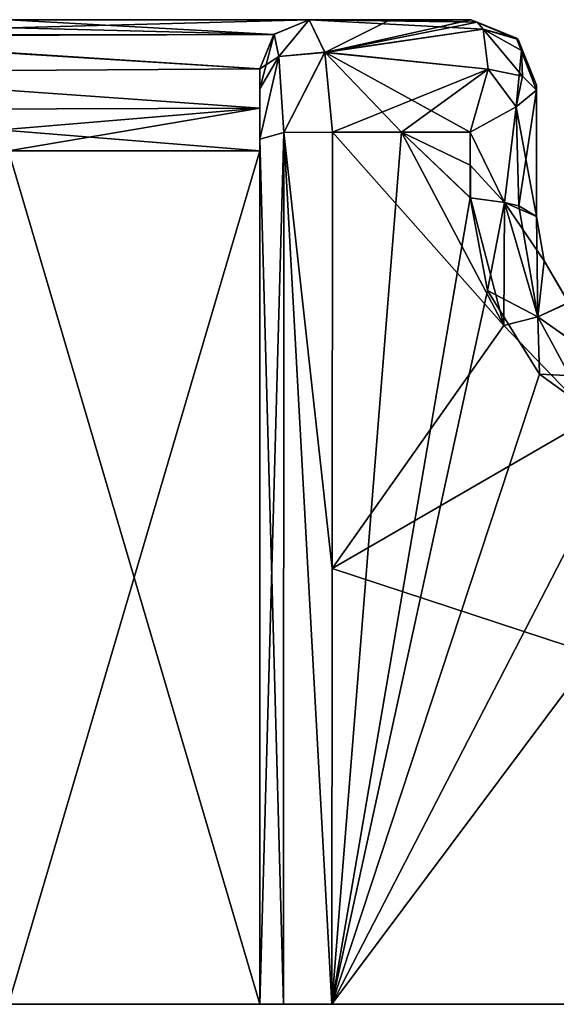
# Model space of a CAD drawing. Header units: inches. Extents: x -5.2 to 5.1, y -2.7 to 6.1.
# Tile 66 of 72: x 1.54 to 1.862, y 5.054 to 5.644. Entities that reach past the tile are written whole.
import ezdxf

# ---------------------------------------------------------------- set-up
doc = ezdxf.new("R2010")
doc.units = ezdxf.units.IN
doc.header["$LTSCALE"] = 52.148148
doc.header["$MEASUREMENT"] = 0
for name, color, linetype in [('329', 7, 'CONTINUOUS'), ('388', 7, 'CONTINUOUS'), ('389', 7, 'CONTINUOUS'), ('390', 7, 'CONTINUOUS'), ('391', 7, 'CONTINUOUS'), ('392', 7, 'CONTINUOUS'), ('393', 7, 'CONTINUOUS'), ('394', 7, 'CONTINUOUS'), ('395', 7, 'CONTINUOUS'), ('396', 7, 'CONTINUOUS'), ('397', 7, 'CONTINUOUS'), ('398', 7, 'CONTINUOUS'), ('405', 7, 'CONTINUOUS'), ('406', 7, 'CONTINUOUS'), ('407', 7, 'CONTINUOUS'), ('408', 7, 'CONTINUOUS'), ('409', 7, 'CONTINUOUS'), ('410', 7, 'CONTINUOUS'), ('411', 7, 'CONTINUOUS'), ('412', 7, 'CONTINUOUS'), ('413', 7, 'CONTINUOUS'), ('426', 7, 'CONTINUOUS'), ('427', 7, 'CONTINUOUS'), ('428', 7, 'CONTINUOUS'), ('429', 7, 'CONTINUOUS'), ('430', 7, 'CONTINUOUS'), ('431', 7, 'CONTINUOUS'), ('447', 7, 'CONTINUOUS')]:
    doc.layers.add(name, color=color, linetype=linetype)

msp = doc.modelspace()

# ---------------------------------------------------------------- linework, layer by layer
at = {"layer": '329', "linetype": 'Continuous'}
for points in [[(1.71399, 5.64449, -2.84416), (1.5339, 5.64449, -2.9452), (-1.714, 5.64449, -2.84416), (1.71399, 5.64449, -2.84416)], [(1.71399, 5.64449, 2.84416), (1.71399, 5.64449, -2.84416), (-1.714, 5.64449, 2.84416), (1.71399, 5.64449, 2.84416)], [(-1.714, 5.64449, 2.84416), (1.71399, 5.64449, -2.84416), (-1.714, 5.64449, -2.84416), (-1.714, 5.64449, 2.84416)], [(-1.53391, 5.64449, 2.9452), (1.71399, 5.64449, 2.84416), (-1.714, 5.64449, 2.84416), (-1.53391, 5.64449, 2.9452)], [(1.5339, 5.64449, 2.9452), (1.71399, 5.64449, 2.84416), (-1.53391, 5.64449, 2.9452), (1.5339, 5.64449, 2.9452)], [(1.71399, 5.64449, -3.09415), (1.71399, 5.64449, -2.84416), (1.76273, 5.64449, -3.06665), (1.71399, 5.64449, -3.09415)], [(1.76273, 5.64449, -3.06665), (1.71399, 5.64449, -2.84416), (1.81102, 5.64449, -3.03838), (1.76273, 5.64449, -3.06665)], [(1.81102, 5.64449, -3.03838), (1.71399, 5.64449, -2.84416), (1.71399, 5.64449, 2.84416), (1.81102, 5.64449, -3.03838)], [(1.81102, 5.64449, 3.03838), (1.81102, 5.64449, -3.03838), (1.71399, 5.64449, 2.84416), (1.81102, 5.64449, 3.03838)], [(1.76273, 5.64449, 3.06665), (1.81102, 5.64449, 3.03838), (1.71399, 5.64449, 3.09415), (1.76273, 5.64449, 3.06665)], [(1.71399, 5.64449, 3.09415), (1.81102, 5.64449, 3.03838), (1.71399, 5.64449, 2.84416), (1.71399, 5.64449, 3.09415)]]:
    msp.add_3dface(points, dxfattribs=at)
at = {"layer": '388', "linetype": 'Continuous'}
for points in [[(1.68446, 5.05394, -2.95276), (1.53386, 5.05394, -3.03372), (1.68446, 5.56575, -2.95276), (1.68446, 5.05394, -2.95276)], [(1.68446, 5.56575, -2.95276), (1.53386, 5.05394, -3.03372), (1.53386, 5.56575, -3.03372), (1.68446, 5.56575, -2.95276)]]:
    msp.add_3dface(points, dxfattribs=at)
at = {"layer": '389', "linetype": 'Continuous'}
for points in [[(1.34788, 5.64449, -3.03484), (1.5339, 5.64449, -2.9452), (1.69288, 5.63561, -2.899), (1.34788, 5.64449, -3.03484)], [(1.3707, 5.63469, -3.06638), (1.34788, 5.64449, -3.03484), (1.69288, 5.63561, -2.899), (1.3707, 5.63469, -3.06638)], [(1.5339, 5.64449, -2.9452), (1.71399, 5.64449, -2.84416), (1.69288, 5.63561, -2.899), (1.5339, 5.64449, -2.9452)], [(1.68446, 5.61496, -2.93285), (1.3707, 5.63469, -3.06638), (1.69288, 5.63561, -2.899), (1.68446, 5.61496, -2.93285)], [(1.37937, 5.61299, -3.08977), (1.3707, 5.63469, -3.06638), (1.68446, 5.61496, -2.93285), (1.37937, 5.61299, -3.08977)], [(1.68446, 5.59135, -2.9478), (1.37937, 5.61299, -3.08977), (1.68446, 5.61496, -2.93285), (1.68446, 5.59135, -2.9478)], [(1.37937, 5.5904, -3.10266), (1.37937, 5.61299, -3.08977), (1.68446, 5.59135, -2.9478), (1.37937, 5.5904, -3.10266)], [(1.68446, 5.56575, -2.95276), (1.37937, 5.5904, -3.10266), (1.68446, 5.59135, -2.9478), (1.68446, 5.56575, -2.95276)], [(1.37937, 5.5904, -3.10266), (1.68446, 5.56575, -2.95276), (1.53386, 5.56575, -3.03372), (1.37937, 5.5904, -3.10266)]]:
    msp.add_3dface(points, dxfattribs=at)
at = {"layer": '390', "linetype": 'Continuous'}
for points in [[(1.68446, 5.59135, -2.9478), (1.68446, 5.61496, -2.93285), (1.68446, 5.60088, -3.13276), (1.68446, 5.59135, -2.9478)], [(1.68446, 5.60088, -3.13276), (1.68446, 5.61496, -2.93285), (1.68446, 5.60295, -3.13009), (1.68446, 5.60088, -3.13276)], [(1.68446, 5.60295, -3.13009), (1.68446, 5.61496, -2.93285), (1.68446, 5.61496, -3.09415), (1.68446, 5.60295, -3.13009)], [(1.68446, 5.57276, -3.14972), (1.68446, 5.59135, -2.9478), (1.68446, 5.60088, -3.13276), (1.68446, 5.57276, -3.14972)], [(1.68446, 5.56575, -2.95276), (1.68446, 5.59135, -2.9478), (1.68446, 5.57276, -3.14972), (1.68446, 5.56575, -2.95276)], [(1.68446, 5.05394, -3.23448), (1.68446, 5.56575, -2.95276), (1.68446, 5.57276, -3.14972), (1.68446, 5.05394, -3.23448)], [(1.68446, 5.05394, -2.95276), (1.68446, 5.56575, -2.95276), (1.68446, 5.05394, -3.23448), (1.68446, 5.05394, -2.95276)]]:
    msp.add_3dface(points, dxfattribs=at)
at = {"layer": '391', "linetype": 'Continuous'}
for points in [[(1.69288, 5.63561, -2.899), (1.71399, 5.64449, -2.84416), (1.69312, 5.63585, -3.09415), (1.69288, 5.63561, -2.899)], [(1.71399, 5.64449, -2.84416), (1.71399, 5.64449, -3.09415), (1.69312, 5.63585, -3.09415), (1.71399, 5.64449, -2.84416)], [(1.68446, 5.61496, -3.09415), (1.69288, 5.63561, -2.899), (1.69312, 5.63585, -3.09415), (1.68446, 5.61496, -3.09415)], [(1.68446, 5.61496, -2.93285), (1.69288, 5.63561, -2.899), (1.68446, 5.61496, -3.09415), (1.68446, 5.61496, -2.93285)]]:
    msp.add_3dface(points, dxfattribs=at)
at = {"layer": '392', "linetype": 'Continuous'}
for points in [[(1.69312, 5.63585, -3.09415), (1.71399, 5.64449, -3.09415), (1.69584, 5.62236, -3.14387), (1.69312, 5.63585, -3.09415)], [(1.69584, 5.62236, -3.14387), (1.71399, 5.64449, -3.09415), (1.72338, 5.62495, -3.14825), (1.69584, 5.62236, -3.14387)], [(1.68446, 5.60295, -3.13009), (1.68446, 5.61496, -3.09415), (1.69312, 5.63585, -3.09415), (1.68446, 5.60295, -3.13009)], [(1.68446, 5.60295, -3.13009), (1.69312, 5.63585, -3.09415), (1.69584, 5.62236, -3.14387), (1.68446, 5.60295, -3.13009)], [(1.68446, 5.57276, -3.14972), (1.68446, 5.60295, -3.13009), (1.69584, 5.62236, -3.14387), (1.68446, 5.57276, -3.14972)], [(1.68446, 5.57276, -3.14972), (1.69584, 5.62236, -3.14387), (1.69883, 5.57686, -3.17474), (1.68446, 5.57276, -3.14972)], [(1.69584, 5.62236, -3.14387), (1.72338, 5.62495, -3.14825), (1.69883, 5.57686, -3.17474), (1.69584, 5.62236, -3.14387)], [(1.69883, 5.57686, -3.17474), (1.72338, 5.62495, -3.14825), (1.72796, 5.57697, -3.1754), (1.69883, 5.57686, -3.17474)], [(1.68446, 5.57276, -3.14972), (1.68446, 5.60088, -3.13276), (1.68446, 5.60295, -3.13009), (1.68446, 5.57276, -3.14972)]]:
    msp.add_3dface(points, dxfattribs=at)
at = {"layer": '393', "linetype": 'Continuous'}
for points in [[(1.71399, 5.64449, -3.09415), (1.76273, 5.64449, -3.06665), (1.81484, 5.64306, -3.0535), (1.71399, 5.64449, -3.09415)], [(1.72338, 5.62495, -3.14825), (1.71399, 5.64449, -3.09415), (1.81849, 5.63883, -3.06803), (1.72338, 5.62495, -3.14825)], [(1.81849, 5.63883, -3.06803), (1.71399, 5.64449, -3.09415), (1.81484, 5.64306, -3.0535), (1.81849, 5.63883, -3.06803)], [(1.76273, 5.64449, -3.06665), (1.81102, 5.64449, -3.03838), (1.81484, 5.64306, -3.0535), (1.76273, 5.64449, -3.06665)], [(1.72338, 5.62495, -3.14825), (1.81849, 5.63883, -3.06803), (1.8214, 5.61479, -3.10382), (1.72338, 5.62495, -3.14825)], [(1.72796, 5.57697, -3.1754), (1.72338, 5.62495, -3.14825), (1.76948, 5.57697, -3.15245), (1.72796, 5.57697, -3.1754)], [(1.76948, 5.57697, -3.15245), (1.72338, 5.62495, -3.14825), (1.81069, 5.57696, -3.12896), (1.76948, 5.57697, -3.15245)], [(1.81069, 5.57696, -3.12896), (1.72338, 5.62495, -3.14825), (1.8214, 5.61479, -3.10382), (1.81069, 5.57696, -3.12896)]]:
    msp.add_3dface(points, dxfattribs=at)
at = {"layer": '394', "linetype": 'Continuous'}
for points in [[(1.81484, 5.64306, -3.0535), (1.81102, 5.64449, -3.03838), (1.8393, 5.63251, -3.03838), (1.81484, 5.64306, -3.0535)], [(1.81849, 5.63883, -3.06803), (1.81484, 5.64306, -3.0535), (1.8393, 5.63251, -3.03838), (1.81849, 5.63883, -3.06803)], [(1.84138, 5.62599, -3.0636), (1.81849, 5.63883, -3.06803), (1.8393, 5.63251, -3.03838), (1.84138, 5.62599, -3.0636)], [(1.85039, 5.60512, -3.03838), (1.84138, 5.62599, -3.0636), (1.8393, 5.63251, -3.03838), (1.85039, 5.60512, -3.03838)], [(1.85039, 5.60229, -3.05543), (1.84138, 5.62599, -3.0636), (1.85039, 5.60512, -3.03838), (1.85039, 5.60229, -3.05543)], [(1.85039, 5.60439, -3.04715), (1.85039, 5.60229, -3.05543), (1.85039, 5.60512, -3.03838), (1.85039, 5.60439, -3.04715)]]:
    msp.add_3dface(points, dxfattribs=at)
at = {"layer": '395', "linetype": 'Continuous'}
for points in [[(1.8214, 5.61479, -3.10382), (1.81849, 5.63883, -3.06803), (1.84204, 5.61062, -3.08471), (1.8214, 5.61479, -3.10382)], [(1.81849, 5.63883, -3.06803), (1.84138, 5.62599, -3.0636), (1.84204, 5.61062, -3.08471), (1.81849, 5.63883, -3.06803)], [(1.84138, 5.62599, -3.0636), (1.85039, 5.60229, -3.05543), (1.83812, 5.59232, -3.09988), (1.84138, 5.62599, -3.0636)], [(1.84204, 5.61062, -3.08471), (1.84138, 5.62599, -3.0636), (1.83812, 5.59232, -3.09988), (1.84204, 5.61062, -3.08471)], [(1.81069, 5.57696, -3.12896), (1.8214, 5.61479, -3.10382), (1.83812, 5.59232, -3.09988), (1.81069, 5.57696, -3.12896)], [(1.83812, 5.59232, -3.09988), (1.8214, 5.61479, -3.10382), (1.84204, 5.61062, -3.08471), (1.83812, 5.59232, -3.09988)]]:
    msp.add_3dface(points, dxfattribs=at)
at = {"layer": '396', "linetype": 'Continuous'}
for points in [[(1.83812, 5.59232, -3.09988), (1.85039, 5.60229, -3.05543), (1.83972, 5.53287, -3.10709), (1.83812, 5.59232, -3.09988)], [(1.83972, 5.53287, -3.10709), (1.85039, 5.60229, -3.05543), (1.85039, 5.52637, -3.06805), (1.83972, 5.53287, -3.10709)], [(1.81069, 5.57696, -3.12896), (1.83812, 5.59232, -3.09988), (1.83122, 5.53482, -3.11884), (1.81069, 5.57696, -3.12896)], [(1.83122, 5.53482, -3.11884), (1.83812, 5.59232, -3.09988), (1.83972, 5.53287, -3.10709), (1.83122, 5.53482, -3.11884)], [(1.81069, 5.57696, -3.12896), (1.83122, 5.53482, -3.11884), (1.81065, 5.55717, -3.13227), (1.81069, 5.57696, -3.12896)], [(1.81062, 5.5376, -3.13554), (1.81065, 5.55717, -3.13227), (1.83122, 5.53482, -3.11884), (1.81062, 5.5376, -3.13554)]]:
    msp.add_3dface(points, dxfattribs=at)
at = {"layer": '397', "linetype": 'Continuous'}
for points in [[(1.72796, 5.57697, -3.1754), (1.76948, 5.57697, -3.15245), (1.72766, 5.05394, -3.26102), (1.72796, 5.57697, -3.1754)], [(1.76948, 5.57697, -3.15245), (1.81062, 5.5376, -3.13554), (1.72766, 5.05394, -3.26102), (1.76948, 5.57697, -3.15245)], [(1.76948, 5.57697, -3.15245), (1.81069, 5.57696, -3.12896), (1.81065, 5.55717, -3.13227), (1.76948, 5.57697, -3.15245)], [(1.76948, 5.57697, -3.15245), (1.81065, 5.55717, -3.13227), (1.81062, 5.5376, -3.13554), (1.76948, 5.57697, -3.15245)], [(1.72766, 5.05394, -3.26102), (1.81062, 5.5376, -3.13554), (1.82092, 5.48198, -3.13883), (1.72766, 5.05394, -3.26102)], [(1.8521, 5.43189, -3.12891), (1.72766, 5.05394, -3.26102), (1.82092, 5.48198, -3.13883), (1.8521, 5.43189, -3.12891)], [(1.90356, 5.39476, -3.10415), (1.72766, 5.05394, -3.26102), (1.8521, 5.43189, -3.12891), (1.90356, 5.39476, -3.10415)], [(1.9713, 5.38011, -3.06408), (1.72766, 5.05394, -3.26102), (1.90356, 5.39476, -3.10415), (1.9713, 5.38011, -3.06408)], [(2.1929, 5.05394, -2.96818), (1.72766, 5.05394, -3.26102), (1.9713, 5.38011, -3.06408), (2.1929, 5.05394, -2.96818)]]:
    msp.add_3dface(points, dxfattribs=at)
at = {"layer": '398', "linetype": 'Continuous'}
for points in [[(1.68446, 5.05394, -3.23448), (1.68446, 5.57276, -3.14972), (1.69883, 5.57686, -3.17474), (1.68446, 5.05394, -3.23448)], [(1.68446, 5.05394, -3.23448), (1.69883, 5.57686, -3.17474), (1.69861, 5.05394, -3.26004), (1.68446, 5.05394, -3.23448)], [(1.69883, 5.57686, -3.17474), (1.72766, 5.05394, -3.26102), (1.69861, 5.05394, -3.26004), (1.69883, 5.57686, -3.17474)], [(1.69883, 5.57686, -3.17474), (1.72796, 5.57697, -3.1754), (1.72766, 5.05394, -3.26102), (1.69883, 5.57686, -3.17474)]]:
    msp.add_3dface(points, dxfattribs=at)
at = {"layer": '405', "linetype": 'Continuous'}
for points in [[(1.85039, 5.52637, -3.06805), (1.85039, 5.52637, 3.06805), (1.85498, 5.49989, 3.07155), (1.85039, 5.52637, -3.06805)], [(1.85502, 5.49977, -3.07154), (1.85039, 5.52637, -3.06805), (1.85498, 5.49989, 3.07155), (1.85502, 5.49977, -3.07154)], [(1.86977, 5.47464, 3.06265), (1.85502, 5.49977, -3.07154), (1.85498, 5.49989, 3.07155), (1.86977, 5.47464, 3.06265)], [(1.8695, 5.47496, -3.06287), (1.85502, 5.49977, -3.07154), (1.86977, 5.47464, 3.06265), (1.8695, 5.47496, -3.06287)]]:
    msp.add_3dface(points, dxfattribs=at)
at = {"layer": '406', "linetype": 'Continuous'}
for points in [[(1.85039, 5.60439, -3.04715), (1.85039, 5.60512, -3.03838), (1.85039, 5.52637, -3.06805), (1.85039, 5.60439, -3.04715)], [(1.85039, 5.52637, -3.06805), (1.85039, 5.60512, -3.03838), (1.85039, 5.60512, 3.03838), (1.85039, 5.52637, -3.06805)], [(1.85039, 5.60439, 3.04715), (1.85039, 5.52637, -3.06805), (1.85039, 5.60512, 3.03838), (1.85039, 5.60439, 3.04715)], [(1.85039, 5.60229, -3.05543), (1.85039, 5.60439, -3.04715), (1.85039, 5.52637, -3.06805), (1.85039, 5.60229, -3.05543)], [(1.85039, 5.60229, 3.05543), (1.85039, 5.52637, -3.06805), (1.85039, 5.60439, 3.04715), (1.85039, 5.60229, 3.05543)], [(1.85039, 5.52637, 3.06805), (1.85039, 5.52637, -3.06805), (1.85039, 5.60229, 3.05543), (1.85039, 5.52637, 3.06805)]]:
    msp.add_3dface(points, dxfattribs=at)
at = {"layer": '407', "linetype": 'Continuous'}
for points in [[(1.85039, 5.52637, 3.06805), (1.85039, 5.60229, 3.05543), (1.83812, 5.59232, 3.09988), (1.85039, 5.52637, 3.06805)], [(1.83812, 5.59232, 3.09988), (1.81069, 5.57696, 3.12896), (1.83121, 5.53482, 3.11885), (1.83812, 5.59232, 3.09988)], [(1.83976, 5.53285, 3.10702), (1.83812, 5.59232, 3.09988), (1.83121, 5.53482, 3.11885), (1.83976, 5.53285, 3.10702)], [(1.85039, 5.52637, 3.06805), (1.83812, 5.59232, 3.09988), (1.83976, 5.53285, 3.10702), (1.85039, 5.52637, 3.06805)], [(1.81076, 5.53758, 3.13547), (1.81069, 5.57696, 3.12896), (1.81065, 5.55715, 3.13228), (1.81076, 5.53758, 3.13547)], [(1.83121, 5.53482, 3.11885), (1.81069, 5.57696, 3.12896), (1.81076, 5.53758, 3.13547), (1.83121, 5.53482, 3.11885)]]:
    msp.add_3dface(points, dxfattribs=at)
at = {"layer": '408', "linetype": 'Continuous'}
for points in [[(1.84138, 5.62599, 3.0636), (1.81849, 5.63883, 3.06803), (1.84204, 5.61062, 3.08471), (1.84138, 5.62599, 3.0636)], [(1.84204, 5.61062, 3.08471), (1.81849, 5.63883, 3.06803), (1.82139, 5.61476, 3.10385), (1.84204, 5.61062, 3.08471)], [(1.85039, 5.60229, 3.05543), (1.84138, 5.62599, 3.0636), (1.84204, 5.61062, 3.08471), (1.85039, 5.60229, 3.05543)], [(1.81069, 5.57696, 3.12896), (1.83812, 5.59232, 3.09988), (1.82139, 5.61476, 3.10385), (1.81069, 5.57696, 3.12896)], [(1.83812, 5.59232, 3.09988), (1.84204, 5.61062, 3.08471), (1.82139, 5.61476, 3.10385), (1.83812, 5.59232, 3.09988)], [(1.83812, 5.59232, 3.09988), (1.85039, 5.60229, 3.05543), (1.84204, 5.61062, 3.08471), (1.83812, 5.59232, 3.09988)]]:
    msp.add_3dface(points, dxfattribs=at)
at = {"layer": '409', "linetype": 'Continuous'}
for points in [[(1.76273, 5.64449, 3.06665), (1.71399, 5.64449, 3.09415), (1.72339, 5.62487, 3.14835), (1.76273, 5.64449, 3.06665)], [(1.81102, 5.64449, 3.03838), (1.76273, 5.64449, 3.06665), (1.72339, 5.62487, 3.14835), (1.81102, 5.64449, 3.03838)], [(1.81102, 5.64449, 3.03838), (1.72339, 5.62487, 3.14835), (1.81484, 5.64306, 3.05351), (1.81102, 5.64449, 3.03838)], [(1.72339, 5.62487, 3.14835), (1.81849, 5.63883, 3.06803), (1.81484, 5.64306, 3.05351), (1.72339, 5.62487, 3.14835)], [(1.82139, 5.61476, 3.10385), (1.81849, 5.63883, 3.06803), (1.72339, 5.62487, 3.14835), (1.82139, 5.61476, 3.10385)], [(1.72796, 5.57697, 3.1754), (1.82139, 5.61476, 3.10385), (1.72339, 5.62487, 3.14835), (1.72796, 5.57697, 3.1754)], [(1.76948, 5.57697, 3.15245), (1.82139, 5.61476, 3.10385), (1.72796, 5.57697, 3.1754), (1.76948, 5.57697, 3.15245)], [(1.81069, 5.57696, 3.12896), (1.82139, 5.61476, 3.10385), (1.76948, 5.57697, 3.15245), (1.81069, 5.57696, 3.12896)]]:
    msp.add_3dface(points, dxfattribs=at)
at = {"layer": '410', "linetype": 'Continuous'}
for points in [[(1.81102, 5.64449, 3.03838), (1.81484, 5.64306, 3.05351), (1.83841, 5.6334, 3.03838), (1.81102, 5.64449, 3.03838)], [(1.81484, 5.64306, 3.05351), (1.81849, 5.63883, 3.06803), (1.83841, 5.6334, 3.03838), (1.81484, 5.64306, 3.05351)], [(1.81849, 5.63883, 3.06803), (1.84138, 5.62599, 3.0636), (1.83841, 5.6334, 3.03838), (1.81849, 5.63883, 3.06803)], [(1.85039, 5.60229, 3.05543), (1.85039, 5.60512, 3.03838), (1.83841, 5.6334, 3.03838), (1.85039, 5.60229, 3.05543)], [(1.84138, 5.62599, 3.0636), (1.85039, 5.60229, 3.05543), (1.83841, 5.6334, 3.03838), (1.84138, 5.62599, 3.0636)], [(1.85039, 5.60229, 3.05543), (1.85039, 5.60439, 3.04715), (1.85039, 5.60512, 3.03838), (1.85039, 5.60229, 3.05543)]]:
    msp.add_3dface(points, dxfattribs=at)
at = {"layer": '411', "linetype": 'Continuous'}
for points in [[(1.81102, 5.64449, -3.03838), (1.81102, 5.64449, 3.03838), (1.83841, 5.6334, 3.03838), (1.81102, 5.64449, -3.03838)], [(1.8393, 5.63251, -3.03838), (1.81102, 5.64449, -3.03838), (1.83841, 5.6334, 3.03838), (1.8393, 5.63251, -3.03838)], [(1.85039, 5.60512, 3.03838), (1.8393, 5.63251, -3.03838), (1.83841, 5.6334, 3.03838), (1.85039, 5.60512, 3.03838)], [(1.85039, 5.60512, -3.03838), (1.8393, 5.63251, -3.03838), (1.85039, 5.60512, 3.03838), (1.85039, 5.60512, -3.03838)]]:
    msp.add_3dface(points, dxfattribs=at)
at = {"layer": '412', "linetype": 'Continuous'}
for points in [[(1.83071, 5.46101, 3.13663), (1.72796, 5.57697, 3.1754), (1.72781, 5.31539, 3.21822), (1.83071, 5.46101, 3.13663)], [(1.76948, 5.57697, 3.15245), (1.72796, 5.57697, 3.1754), (1.83071, 5.46101, 3.13663), (1.76948, 5.57697, 3.15245)], [(1.81065, 5.55715, 3.13228), (1.81069, 5.57696, 3.12896), (1.76948, 5.57697, 3.15245), (1.81065, 5.55715, 3.13228)], [(1.81076, 5.53758, 3.13547), (1.81065, 5.55715, 3.13228), (1.76948, 5.57697, 3.15245), (1.81076, 5.53758, 3.13547)], [(1.81076, 5.53758, 3.13547), (1.76948, 5.57697, 3.15245), (1.83071, 5.46101, 3.13663), (1.81076, 5.53758, 3.13547)], [(1.88391, 5.4056, 3.11429), (1.83071, 5.46101, 3.13663), (1.72781, 5.31539, 3.21822), (1.88391, 5.4056, 3.11429)], [(2.52276, 5.05394, 2.69343), (1.88391, 5.4056, 3.11429), (1.72781, 5.31539, 3.21822), (2.52276, 5.05394, 2.69343)], [(1.72766, 5.05394, 3.26102), (2.52276, 5.05394, 2.69343), (1.72781, 5.31539, 3.21822), (1.72766, 5.05394, 3.26102)]]:
    msp.add_3dface(points, dxfattribs=at)
at = {"layer": '413', "linetype": 'Continuous'}
for points in [[(1.83121, 5.53482, 3.11885), (1.81076, 5.53758, 3.13547), (1.83071, 5.46101, 3.13663), (1.83121, 5.53482, 3.11885)], [(1.83121, 5.53482, 3.11885), (1.83071, 5.46101, 3.13663), (1.85124, 5.4663, 3.1186), (1.83121, 5.53482, 3.11885)], [(1.83976, 5.53285, 3.10702), (1.83121, 5.53482, 3.11885), (1.85124, 5.4663, 3.1186), (1.83976, 5.53285, 3.10702)], [(1.85039, 5.52637, 3.06805), (1.83976, 5.53285, 3.10702), (1.85124, 5.4663, 3.1186), (1.85039, 5.52637, 3.06805)], [(1.85498, 5.49989, 3.07155), (1.85039, 5.52637, 3.06805), (1.85124, 5.4663, 3.1186), (1.85498, 5.49989, 3.07155)], [(1.86977, 5.47464, 3.06265), (1.85498, 5.49989, 3.07155), (1.85124, 5.4663, 3.1186), (1.86977, 5.47464, 3.06265)], [(1.86977, 5.47464, 3.06265), (1.85124, 5.4663, 3.1186), (1.90382, 5.42924, 3.08739), (1.86977, 5.47464, 3.06265)], [(1.83071, 5.46101, 3.13663), (1.88391, 5.4056, 3.11429), (1.85124, 5.4663, 3.1186), (1.83071, 5.46101, 3.13663)], [(1.85124, 5.4663, 3.1186), (1.88391, 5.4056, 3.11429), (1.90382, 5.42924, 3.08739), (1.85124, 5.4663, 3.1186)]]:
    msp.add_3dface(points, dxfattribs=at)
at = {"layer": '426', "linetype": 'Continuous'}
for points in [[(1.68446, 5.57276, 3.14972), (1.69864, 5.05394, 3.26006), (1.69883, 5.57686, 3.17474), (1.68446, 5.57276, 3.14972)], [(1.69864, 5.05394, 3.26006), (1.72766, 5.05394, 3.26102), (1.69883, 5.57686, 3.17474), (1.69864, 5.05394, 3.26006)], [(1.72781, 5.31539, 3.21822), (1.72796, 5.57697, 3.1754), (1.69883, 5.57686, 3.17474), (1.72781, 5.31539, 3.21822)], [(1.72766, 5.05394, 3.26102), (1.72781, 5.31539, 3.21822), (1.69883, 5.57686, 3.17474), (1.72766, 5.05394, 3.26102)], [(1.68446, 5.05394, 3.23448), (1.69864, 5.05394, 3.26006), (1.68446, 5.57276, 3.14972), (1.68446, 5.05394, 3.23448)]]:
    msp.add_3dface(points, dxfattribs=at)
at = {"layer": '427', "linetype": 'Continuous'}
for points in [[(1.68446, 5.61496, 2.93285), (1.68446, 5.59136, 2.94779), (1.68446, 5.61496, 3.09415), (1.68446, 5.61496, 2.93285)], [(1.68446, 5.61496, 3.09415), (1.68446, 5.59136, 2.94779), (1.68446, 5.60296, 3.1301), (1.68446, 5.61496, 3.09415)], [(1.68446, 5.59136, 2.94779), (1.68446, 5.57276, 3.14972), (1.68446, 5.60296, 3.1301), (1.68446, 5.59136, 2.94779)], [(1.68446, 5.56575, 2.95276), (1.68446, 5.57276, 3.14972), (1.68446, 5.59136, 2.94779), (1.68446, 5.56575, 2.95276)], [(1.68446, 5.05394, 3.23448), (1.68446, 5.57276, 3.14972), (1.68446, 5.05394, 2.95276), (1.68446, 5.05394, 3.23448)], [(1.68446, 5.57276, 3.14972), (1.68446, 5.56575, 2.95276), (1.68446, 5.05394, 2.95276), (1.68446, 5.57276, 3.14972)]]:
    msp.add_3dface(points, dxfattribs=at)
at = {"layer": '428', "linetype": 'Continuous'}
for points in [[(1.68446, 5.05394, 2.95276), (1.68446, 5.56575, 2.95276), (1.53386, 5.56575, 3.03372), (1.68446, 5.05394, 2.95276)], [(1.53386, 5.05394, 3.03372), (1.68446, 5.05394, 2.95276), (1.53386, 5.56575, 3.03372), (1.53386, 5.05394, 3.03372)]]:
    msp.add_3dface(points, dxfattribs=at)
at = {"layer": '429', "linetype": 'Continuous'}
for points in [[(1.71399, 5.64449, 2.84416), (1.5339, 5.64449, 2.9452), (1.37027, 5.63514, 3.06567), (1.71399, 5.64449, 2.84416)], [(1.69287, 5.6356, 2.89903), (1.71399, 5.64449, 2.84416), (1.37027, 5.63514, 3.06567), (1.69287, 5.6356, 2.89903)], [(1.68446, 5.61496, 2.93285), (1.69287, 5.6356, 2.89903), (1.37027, 5.63514, 3.06567), (1.68446, 5.61496, 2.93285)], [(1.37937, 5.61299, 3.08977), (1.68446, 5.61496, 2.93285), (1.37027, 5.63514, 3.06567), (1.37937, 5.61299, 3.08977)], [(1.68446, 5.59136, 2.94779), (1.68446, 5.61496, 2.93285), (1.37937, 5.61299, 3.08977), (1.68446, 5.59136, 2.94779)], [(1.37937, 5.59039, 3.10266), (1.68446, 5.59136, 2.94779), (1.37937, 5.61299, 3.08977), (1.37937, 5.59039, 3.10266)], [(1.68446, 5.59136, 2.94779), (1.37937, 5.56575, 3.10701), (1.53386, 5.56575, 3.03372), (1.68446, 5.59136, 2.94779)], [(1.37937, 5.56575, 3.10701), (1.68446, 5.59136, 2.94779), (1.37937, 5.59039, 3.10266), (1.37937, 5.56575, 3.10701)], [(1.68446, 5.56575, 2.95276), (1.68446, 5.59136, 2.94779), (1.53386, 5.56575, 3.03372), (1.68446, 5.56575, 2.95276)]]:
    msp.add_3dface(points, dxfattribs=at)
at = {"layer": '430', "linetype": 'Continuous'}
for points in [[(1.71399, 5.64449, 3.09415), (1.71399, 5.64449, 2.84416), (1.69287, 5.6356, 2.89903), (1.71399, 5.64449, 3.09415)], [(1.71399, 5.64449, 3.09415), (1.69287, 5.6356, 2.89903), (1.69312, 5.63585, 3.09415), (1.71399, 5.64449, 3.09415)], [(1.68446, 5.61496, 2.93285), (1.68446, 5.61496, 3.09415), (1.69312, 5.63585, 3.09415), (1.68446, 5.61496, 2.93285)], [(1.69287, 5.6356, 2.89903), (1.68446, 5.61496, 2.93285), (1.69312, 5.63585, 3.09415), (1.69287, 5.6356, 2.89903)]]:
    msp.add_3dface(points, dxfattribs=at)
at = {"layer": '431', "linetype": 'Continuous'}
for points in [[(1.71399, 5.64449, 3.09415), (1.69312, 5.63585, 3.09415), (1.69584, 5.62235, 3.14387), (1.71399, 5.64449, 3.09415)], [(1.72339, 5.62487, 3.14835), (1.71399, 5.64449, 3.09415), (1.69584, 5.62235, 3.14387), (1.72339, 5.62487, 3.14835)], [(1.69312, 5.63585, 3.09415), (1.68446, 5.61496, 3.09415), (1.69584, 5.62235, 3.14387), (1.69312, 5.63585, 3.09415)], [(1.68446, 5.57276, 3.14972), (1.69883, 5.57686, 3.17474), (1.69584, 5.62235, 3.14387), (1.68446, 5.57276, 3.14972)], [(1.68446, 5.60296, 3.1301), (1.68446, 5.57276, 3.14972), (1.69584, 5.62235, 3.14387), (1.68446, 5.60296, 3.1301)], [(1.68446, 5.61496, 3.09415), (1.68446, 5.60296, 3.1301), (1.69584, 5.62235, 3.14387), (1.68446, 5.61496, 3.09415)], [(1.69883, 5.57686, 3.17474), (1.72339, 5.62487, 3.14835), (1.69584, 5.62235, 3.14387), (1.69883, 5.57686, 3.17474)], [(1.72796, 5.57697, 3.1754), (1.72339, 5.62487, 3.14835), (1.69883, 5.57686, 3.17474), (1.72796, 5.57697, 3.1754)]]:
    msp.add_3dface(points, dxfattribs=at)
at = {"layer": '447', "linetype": 'Continuous'}
for points in [[(1.81062, 5.5376, -3.13554), (1.83122, 5.53482, -3.11884), (1.82092, 5.48198, -3.13883), (1.81062, 5.5376, -3.13554)], [(1.82092, 5.48198, -3.13883), (1.83122, 5.53482, -3.11884), (1.85125, 5.46631, -3.11859), (1.82092, 5.48198, -3.13883)], [(1.83122, 5.53482, -3.11884), (1.83972, 5.53287, -3.10709), (1.85039, 5.52637, -3.06805), (1.83122, 5.53482, -3.11884)], [(1.83122, 5.53482, -3.11884), (1.85039, 5.52637, -3.06805), (1.85502, 5.49977, -3.07154), (1.83122, 5.53482, -3.11884)], [(1.83122, 5.53482, -3.11884), (1.85502, 5.49977, -3.07154), (1.85125, 5.46631, -3.11859), (1.83122, 5.53482, -3.11884)], [(1.85502, 5.49977, -3.07154), (1.8695, 5.47496, -3.06287), (1.85125, 5.46631, -3.11859), (1.85502, 5.49977, -3.07154)], [(1.8521, 5.43189, -3.12891), (1.82092, 5.48198, -3.13883), (1.85125, 5.46631, -3.11859), (1.8521, 5.43189, -3.12891)], [(1.8695, 5.47496, -3.06287), (1.90382, 5.42926, -3.08737), (1.85125, 5.46631, -3.11859), (1.8695, 5.47496, -3.06287)], [(1.90382, 5.42926, -3.08737), (1.8521, 5.43189, -3.12891), (1.85125, 5.46631, -3.11859), (1.90382, 5.42926, -3.08737)], [(1.90356, 5.39476, -3.10415), (1.8521, 5.43189, -3.12891), (1.90382, 5.42926, -3.08737), (1.90356, 5.39476, -3.10415)]]:
    msp.add_3dface(points, dxfattribs=at)

doc.saveas('drawing.dxf')
